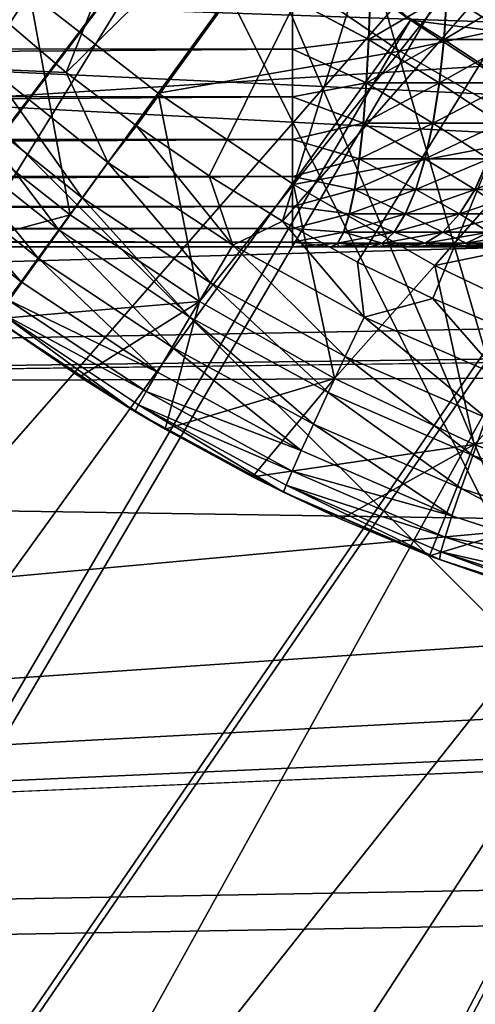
# Model space of a CAD drawing. Header units: metres. Extents: x -37.4 to 37.6, y -35 to 35.
# Tile 28 of 256: x -13 to -11.5, y -20.3 to -17. Entities that reach past the tile are written whole.
import ezdxf

# ---------------------------------------------------------------- set-up
doc = ezdxf.new("R2010")
doc.units = ezdxf.units.M
doc.layers.add('solid_506616_SW0001', color=7, linetype='CONTINUOUS')

msp = doc.modelspace()

# ---------------------------------------------------------------- linework, layer by layer
at = {"layer": 'solid_506616_SW0001'}
for points in [[(-11.07969, -19.325901, -118.800003), (-19.325901, -11.07969, -118.800003), (-5.820385, -15.972546, -118.800003)], [(-11.07969, -19.325901, -102.800003), (-19.325901, -11.07969, -118.800003), (-11.07969, -19.325901, -118.800003)], [(-19.325901, -11.07969, -102.800003), (-19.325901, -11.07969, -118.800003), (-11.07969, -19.325901, -102.800003)], [(-14.7827, -11.936046, -102.800003), (-19.325901, -11.07969, -102.800003), (-11.07969, -19.325901, -102.800003)], [(-13.717233, -13.146718, -102.800003), (-14.7827, -11.936046, -102.800003), (-11.07969, -19.325901, -102.800003)], [(-12.552989, -14.262619, -102.800003), (-13.717233, -13.146718, -102.800003), (-11.07969, -19.325901, -102.800003)], [(-11.29814, -15.275865, -102.800003), (-12.552989, -14.262619, -102.800003), (-11.07969, -19.325901, -102.800003)], [(-20.881893, -24.032917, 6.765283), (-13.30033, -14.970763, 20.116411), (-12.670302, -15.50761, 20.116411)], [(-13.051427, -16.983105, 74.528648), (-12.832029, -17.169119, 74.526779), (-12.161139, -15.485604, 74.880669)], [(-12.832029, -17.169119, 74.526779), (-11.574579, -15.93433, 74.882385), (-12.161139, -15.485604, 74.880669)], [(-19.154575, -25.431021, 6.765283), (-20.881893, -24.032917, 6.765283), (-12.670302, -15.50761, 20.116411)], [(-19.154575, -25.431021, 6.765283), (-12.670302, -15.50761, 20.116411), (-12.018627, -16.017963, 20.116411)], [(-12.832029, -17.169119, 74.526779), (-12.59859, -17.347517, 74.526184), (-11.574579, -15.93433, 74.882385)], [(-12.543025, -15.929197, 20.937851), (-12.658193, -16.075457, 20.805447), (-11.323609, -17.041889, 20.805447)], [(-12.59859, -17.347517, 74.526184), (-12.356607, -17.514067, 74.52681), (-11.574579, -15.93433, 74.882385)], [(-11.220584, -16.886839, 20.937851), (-12.543025, -15.929197, 20.937851), (-11.323609, -17.041889, 20.805447)], [(-12.356607, -17.514067, 74.52681), (-12.111797, -17.66486, 74.528702), (-11.574579, -15.93433, 74.882385)], [(-12.111797, -17.66486, 74.528702), (-10.966456, -16.353357, 74.880653), (-11.574579, -15.93433, 74.882385)], [(-12.378224, -16.497221, 20.646507), (-13.049397, -15.971599, 20.646507), (-19.515053, -25.909616, 7.295379)], [(-19.154575, -25.431021, 6.765283), (-12.018627, -16.017963, 20.116411), (-11.346418, -16.50095, 20.116411)], [(-12.658193, -16.075457, 20.805447), (-12.378224, -16.497221, 20.646507), (-11.685904, -16.994658, 20.646507)], [(-11.323609, -17.041889, 20.805447), (-12.658193, -16.075457, 20.805447), (-11.685904, -16.994658, 20.646507)], [(-9.96154, -16.179197, -3.596469), (-30.033173, -16.241463, -3.596469), (-28.854807, -18.253193, -3.596469)], [(-9.96154, -16.179197, -3.596469), (-28.854807, -18.253193, -3.596469), (-8.553782, -16.965578, -3.596469)], [(-2.285989, -17.854227, -3.846846), (-29.793741, -18.366613, -3.846846), (-30.954493, -16.334408, -3.846846)], [(-3.792143, -17.596012, -3.846846), (-2.285989, -17.854227, -3.846846), (-30.954493, -16.334408, -3.846846)], [(-5.271108, -17.210894, -3.846846), (-3.792143, -17.596012, -3.846846), (-30.954493, -16.334408, -3.846846)], [(-6.711617, -16.701876, -3.846846), (-5.271108, -17.210894, -3.846846), (-30.954493, -16.334408, -3.846846)], [(-12.111797, -17.66486, 74.528702), (-11.862173, -17.801262, 74.53196), (-10.966456, -16.353357, 74.880653)], [(-11.862173, -17.801262, 74.53196), (-11.610475, -17.922665, 74.536499), (-10.966456, -16.353357, 74.880653)], [(-11.610475, -17.922665, 74.536499), (-11.360841, -18.027901, 74.542252), (-10.966456, -16.353357, 74.880653)], [(-12.378224, -16.497221, 20.646507), (-19.515053, -25.909616, 7.295379), (-18.598932, -26.5749, 7.295379)], [(-17.333937, -26.705227, 6.765283), (-19.154575, -25.431021, 6.765283), (-11.346418, -16.50095, 20.116411)], [(-11.685904, -16.994658, 20.646507), (-12.378224, -16.497221, 20.646507), (-18.598932, -26.5749, 7.295379)], [(-17.333937, -26.705227, 6.765283), (-11.346418, -16.50095, 20.116411), (-10.654824, -16.955744, 20.116411)], [(-12.954097, -16.903687, 64.060249), (-13.227718, -17.32308, 68.7742), (-13.355938, -16.539772, 64.066505)], [(-11.720399, -17.097893, 59.345032), (-12.192604, -16.778896, 59.343143), (-11.326361, -16.603203, 54.65242)], [(-11.720399, -17.097893, 59.345032), (-11.326361, -16.603203, 54.65242), (-10.810326, -16.903849, 54.65601)], [(-12.525977, -17.238653, 64.057785), (-12.954097, -16.903687, 64.060249), (-12.192604, -16.778896, 59.343143)], [(-12.525977, -17.238653, 64.057785), (-12.192604, -16.778896, 59.343143), (-11.720399, -17.097893, 59.345032)], [(-12.078427, -16.923649, -144.534805), (-33.625, -17.091036, -144.490051), (-33.625, -16.922445, -144.535019)], [(-33.625, -16.922445, -128.064987), (-33.625, -17.091036, -128.109955), (-12.078427, -16.923649, -128.065186)], [(-12.078427, -16.923649, -144.534805), (-12.078427, -17.09202, -144.489685), (-33.625, -17.091036, -144.490051)], [(-33.625, -17.091036, -128.109955), (-12.078427, -17.09202, -128.110306), (-12.078427, -16.923649, -128.065186)], [(-12.954097, -16.903687, 64.060249), (-12.819369, -17.643309, 68.772469), (-13.227718, -17.32308, 68.7742)], [(-12.525977, -17.238653, 64.057785), (-12.819369, -17.643309, 68.772469), (-12.954097, -16.903687, 64.060249)], [(-11.824776, -17.059017, -144.484497), (-12.078427, -16.923649, -144.534805), (-11.820014, -16.906435, -144.520813)], [(-12.078427, -16.923649, -128.065186), (-11.823763, -17.059017, -128.115631), (-11.818982, -16.906435, -128.079315)], [(-11.824776, -17.059017, -144.484497), (-12.078427, -17.09202, -144.489685), (-12.078427, -16.923649, -144.534805)], [(-12.078427, -16.923649, -128.065186), (-12.078427, -17.09202, -128.110306), (-11.823763, -17.059017, -128.115631)], [(-11.824776, -17.059017, -144.484497), (-11.820014, -16.906435, -144.520813), (-11.574197, -17.059017, -144.434769)], [(-11.563725, -16.906435, -128.130112), (-11.818982, -16.906435, -128.079315), (-11.823763, -17.059017, -128.115631)], [(-11.57321, -17.059017, -128.165497), (-11.563725, -16.906435, -128.130112), (-11.823763, -17.059017, -128.115631)], [(-11.820014, -16.906435, -144.520813), (-11.56473, -16.906435, -144.470154), (-11.574197, -17.059017, -144.434769)], [(-11.228277, -17.382484, 59.350159), (-11.720399, -17.097893, 59.345032), (-10.810326, -16.903849, 54.65601)], [(-11.574197, -17.059017, -144.434769), (-11.56473, -16.906435, -144.470154), (-11.332262, -17.059017, -144.352737)], [(-11.317291, -16.906435, -128.213821), (-11.563725, -16.906435, -128.130112), (-11.57321, -17.059017, -128.165497)], [(-11.331318, -17.059017, -128.24765), (-11.317291, -16.906435, -128.213821), (-11.57321, -17.059017, -128.165497)], [(-11.56473, -16.906435, -144.470154), (-11.318253, -16.906435, -144.386581), (-11.332262, -17.059017, -144.352737)], [(-17.333937, -26.705227, 6.765283), (-10.654824, -16.955744, 20.116411), (-9.945026, -17.381571, 20.116411)], [(-8.553782, -16.965578, -3.596469), (-28.854807, -18.253193, -3.596469), (-7.084486, -17.629759, -3.596469)], [(-11.685904, -16.994658, 20.646507), (-18.598932, -26.5749, 7.295379), (-17.660151, -27.207804, 7.295379)], [(-10.973617, -17.46306, 20.646507), (-11.685904, -16.994658, 20.646507), (-17.660151, -27.207804, 7.295379)], [(-13.084499, -17.158691, 74.483345), (-12.832029, -17.169119, 74.526779), (-13.051427, -16.983105, 74.528648)], [(-11.323609, -17.041889, 20.805447), (-11.685904, -16.994658, 20.646507), (-10.973617, -17.46306, 20.646507)], [(-11.832582, -17.203991, -144.424957), (-12.078427, -17.09202, -144.489685), (-11.824776, -17.059017, -144.484497)], [(-12.078427, -17.09202, -128.110306), (-11.831601, -17.203991, -128.175171), (-11.823763, -17.059017, -128.115631)], [(-11.832582, -17.203991, -144.424957), (-11.824776, -17.059017, -144.484497), (-11.589716, -17.203991, -144.37677)], [(-11.57321, -17.059017, -128.165497), (-11.823763, -17.059017, -128.115631), (-11.831601, -17.203991, -128.175171)], [(-11.588759, -17.203991, -128.223495), (-11.57321, -17.059017, -128.165497), (-11.831601, -17.203991, -128.175171)], [(-11.824776, -17.059017, -144.484497), (-11.574197, -17.059017, -144.434769), (-11.589716, -17.203991, -144.37677)], [(-11.589716, -17.203991, -144.37677), (-11.574197, -17.059017, -144.434769), (-11.355227, -17.203991, -144.297256)], [(-11.331318, -17.059017, -128.24765), (-11.57321, -17.059017, -128.165497), (-11.588759, -17.203991, -128.223495)], [(-11.354313, -17.203991, -128.303131), (-11.331318, -17.059017, -128.24765), (-11.588759, -17.203991, -128.223495)], [(-11.574197, -17.059017, -144.434769), (-11.332262, -17.059017, -144.352737), (-11.355227, -17.203991, -144.297256)], [(-12.078427, -17.09202, -144.489685), (-33.625, -17.249245, -144.416458), (-33.625, -17.091036, -144.490051)], [(-33.625, -17.091036, -128.109955), (-33.625, -17.249245, -128.183533), (-12.078427, -17.09202, -128.110306)], [(-12.078427, -17.09202, -144.489685), (-12.078427, -17.25, -144.416031), (-33.625, -17.249245, -144.416458)], [(-33.625, -17.249245, -128.183533), (-12.078427, -17.25, -128.183975), (-12.078427, -17.09202, -128.110306)], [(-11.832582, -17.203991, -144.424957), (-12.078427, -17.25, -144.416031), (-12.078427, -17.09202, -144.489685)], [(-12.078427, -17.09202, -128.110306), (-12.078427, -17.25, -128.183975), (-11.831601, -17.203991, -128.175171)], [(-12.075121, -17.542389, 64.059074), (-12.525977, -17.238653, 64.057785), (-11.720399, -17.097893, 59.345032)], [(-12.075121, -17.542389, 64.059074), (-11.720399, -17.097893, 59.345032), (-11.228277, -17.382484, 59.350159)], [(-13.084499, -17.158691, 74.483345), (-13.18043, -17.268435, 74.414177), (-12.778996, -17.586929, 74.412437)], [(-12.693297, -17.469015, 74.48159), (-12.832029, -17.169119, 74.526779), (-13.084499, -17.158691, 74.483345)], [(-12.693297, -17.469015, 74.48159), (-13.084499, -17.158691, 74.483345), (-12.778996, -17.586929, 74.412437)], [(-12.693297, -17.469015, 74.48159), (-12.59859, -17.347517, 74.526184), (-12.832029, -17.169119, 74.526779)], [(-11.843242, -17.337786, -144.343658), (-12.078427, -17.25, -144.416031), (-11.832582, -17.203991, -144.424957)], [(-12.078427, -17.25, -128.183975), (-11.842303, -17.337786, -128.256454), (-11.831601, -17.203991, -128.175171)], [(-11.843242, -17.337786, -144.343658), (-11.832582, -17.203991, -144.424957), (-11.610906, -17.337786, -144.297562)], [(-11.588759, -17.203991, -128.223495), (-11.831601, -17.203991, -128.175171), (-11.842303, -17.337786, -128.256454)], [(-11.60999, -17.337786, -128.302689), (-11.588759, -17.203991, -128.223495), (-11.842303, -17.337786, -128.256454)], [(-11.832582, -17.203991, -144.424957), (-11.589716, -17.203991, -144.37677), (-11.610906, -17.337786, -144.297562)], [(-11.610906, -17.337786, -144.297562), (-11.589716, -17.203991, -144.37677), (-11.386584, -17.337786, -144.221497)], [(-11.354313, -17.203991, -128.303131), (-11.588759, -17.203991, -128.223495), (-11.60999, -17.337786, -128.302689)], [(-11.385709, -17.337786, -128.37886), (-11.354313, -17.203991, -128.303131), (-11.60999, -17.337786, -128.302689)], [(-11.589716, -17.203991, -144.37677), (-11.355227, -17.203991, -144.297256), (-11.386584, -17.337786, -144.221497)], [(-12.078427, -17.25, -144.416031), (-33.625, -17.392252, -144.316498), (-33.625, -17.249245, -144.416458)], [(-33.625, -17.249245, -128.183533), (-33.625, -17.392252, -128.283508), (-12.078427, -17.25, -128.183975)], [(-12.078427, -17.25, -144.416031), (-12.078427, -17.392788, -144.31604), (-33.625, -17.392252, -144.316498)], [(-33.625, -17.392252, -128.283508), (-12.078427, -17.392788, -128.283951), (-12.078427, -17.25, -128.183975)], [(-12.525977, -17.238653, 64.057785), (-12.388746, -17.932869, 68.774879), (-12.819369, -17.643309, 68.772469)], [(-12.075121, -17.542389, 64.059074), (-12.388746, -17.932869, 68.774879), (-12.525977, -17.238653, 64.057785)], [(-11.843242, -17.337786, -144.343658), (-12.078427, -17.392788, -144.31604), (-12.078427, -17.25, -144.416031)], [(-12.078427, -17.25, -128.183975), (-12.078427, -17.392788, -128.283951), (-11.842303, -17.337786, -128.256454)], [(-13.18043, -17.268435, 74.414177), (-13.267968, -17.368221, 74.322472), (-12.857054, -17.694304, 74.320747)], [(-12.778996, -17.586929, 74.412437), (-13.18043, -17.268435, 74.414177), (-12.857054, -17.694304, 74.320747)], [(-13.337914, -17.783762, 73.464233), (-13.227718, -17.32308, 68.7742), (-12.819369, -17.643309, 68.772469)], [(-12.277368, -17.745405, 74.483315), (-12.59859, -17.347517, 74.526184), (-12.693297, -17.469015, 74.48159)], [(-12.277368, -17.745405, 74.483315), (-12.356607, -17.514067, 74.52681), (-12.59859, -17.347517, 74.526184)], [(-11.856491, -17.457108, -144.242615), (-12.078427, -17.392788, -144.31604), (-11.843242, -17.337786, -144.343658)], [(-12.078427, -17.392788, -128.283951), (-11.855605, -17.457108, -128.357498), (-11.842303, -17.337786, -128.256454)], [(-11.856491, -17.457108, -144.242615), (-11.843242, -17.337786, -144.343658), (-11.637243, -17.457108, -144.199112)], [(-11.60999, -17.337786, -128.302689), (-11.842303, -17.337786, -128.256454), (-11.855605, -17.457108, -128.357498)], [(-11.636379, -17.457108, -128.401123), (-11.60999, -17.337786, -128.302689), (-11.855605, -17.457108, -128.357498)], [(-11.843242, -17.337786, -144.343658), (-11.610906, -17.337786, -144.297562), (-11.637243, -17.457108, -144.199112)], [(-11.637243, -17.457108, -144.199112), (-11.610906, -17.337786, -144.297562), (-11.425558, -17.457108, -144.127335)], [(-11.385709, -17.337786, -128.37886), (-11.60999, -17.337786, -128.302689), (-11.636379, -17.457108, -128.401123)], [(-11.424733, -17.457108, -128.473007), (-11.385709, -17.337786, -128.37886), (-11.636379, -17.457108, -128.401123)], [(-11.610906, -17.337786, -144.297562), (-11.386584, -17.337786, -144.221497), (-11.425558, -17.457108, -144.127335)], [(-15.42885, -27.849329, 6.765283), (-17.333937, -26.705227, 6.765283), (-9.945026, -17.381571, 20.116411)], [(-15.42885, -27.849329, 6.765283), (-9.945026, -17.381571, 20.116411), (-9.218239, -17.7777, 20.116411)], [(-13.267968, -17.368221, 74.322472), (-13.344828, -17.455462, 74.210617), (-12.925427, -17.788355, 74.2089)], [(-12.857054, -17.694304, 74.320747), (-13.267968, -17.368221, 74.322472), (-12.925427, -17.788355, 74.2089)], [(-11.604765, -17.812214, 64.064072), (-12.075121, -17.542389, 64.059074), (-11.228277, -17.382484, 59.350159)], [(-11.604765, -17.812214, 64.064072), (-11.228277, -17.382484, 59.350159), (-10.719428, -17.629976, 59.358482)], [(-12.078427, -17.392788, -144.31604), (-33.625, -17.515707, -144.193192), (-33.625, -17.392252, -144.316498)], [(-33.625, -17.392252, -128.283508), (-33.625, -17.515707, -128.406815), (-12.078427, -17.392788, -128.283951)], [(-12.078427, -17.392788, -144.31604), (-12.078427, -17.516045, -144.192795), (-33.625, -17.515707, -144.193192)], [(-33.625, -17.515707, -128.406815), (-12.078427, -17.516045, -128.407211), (-12.078427, -17.392788, -128.283951)], [(-11.856491, -17.457108, -144.242615), (-12.078427, -17.516045, -144.192795), (-12.078427, -17.392788, -144.31604)], [(-12.078427, -17.392788, -128.283951), (-12.078427, -17.516045, -128.407211), (-11.855605, -17.457108, -128.357498)], [(-13.344828, -17.455462, 74.210617), (-13.409001, -17.527891, 74.081528), (-12.982329, -17.866636, 74.079811)], [(-12.925427, -17.788355, 74.2089), (-13.344828, -17.455462, 74.210617), (-12.982329, -17.866636, 74.079811)], [(-11.872004, -17.559017, -144.124313), (-12.078427, -17.516045, -144.192795), (-11.856491, -17.457108, -144.242615)], [(-12.078427, -17.516045, -128.407211), (-11.87118, -17.559017, -128.4758), (-11.855605, -17.457108, -128.357498)], [(-11.872004, -17.559017, -144.124313), (-11.856491, -17.457108, -144.242615), (-11.66808, -17.559017, -144.083847)], [(-11.636379, -17.457108, -128.401123), (-11.855605, -17.457108, -128.357498), (-11.87118, -17.559017, -128.4758)], [(-11.667277, -17.559017, -128.516373), (-11.636379, -17.457108, -128.401123), (-11.87118, -17.559017, -128.4758)], [(-11.856491, -17.457108, -144.242615), (-11.637243, -17.457108, -144.199112), (-11.66808, -17.559017, -144.083847)], [(-11.66808, -17.559017, -144.083847), (-11.637243, -17.457108, -144.199112), (-11.471192, -17.559017, -144.017075)], [(-11.424733, -17.457108, -128.473007), (-11.636379, -17.457108, -128.401123), (-11.667277, -17.559017, -128.516373)], [(-11.470424, -17.559017, -128.583237), (-11.424733, -17.457108, -128.473007), (-11.667277, -17.559017, -128.516373)], [(-11.637243, -17.457108, -144.199112), (-11.425558, -17.457108, -144.127335), (-11.471192, -17.559017, -144.017075)], [(-11.471192, -17.559017, -144.017075), (-11.425558, -17.457108, -144.127335), (-11.284715, -17.559017, -143.925171)], [(-11.224294, -17.457108, -128.57193), (-11.424733, -17.457108, -128.473007), (-11.470424, -17.559017, -128.583237)], [(-11.283995, -17.559017, -128.675247), (-11.224294, -17.457108, -128.57193), (-11.470424, -17.559017, -128.583237)], [(-10.973617, -17.46306, 20.646507), (-17.660151, -27.207804, 7.295379), (-16.699854, -27.80756, 7.295379)], [(-10.242582, -17.901627, 20.646507), (-10.973617, -17.46306, 20.646507), (-16.699854, -27.80756, 7.295379)], [(-12.693297, -17.469015, 74.48159), (-12.778996, -17.586929, 74.412437), (-12.352144, -17.870523, 74.414146)], [(-12.277368, -17.745405, 74.483315), (-12.693297, -17.469015, 74.48159), (-12.352144, -17.870523, 74.414146)], [(-12.078427, -17.516045, -144.192795), (-33.625, -17.61585, -144.050308), (-33.625, -17.515707, -144.193192)], [(-33.625, -17.515707, -128.406815), (-33.625, -17.61585, -128.549698), (-12.078427, -17.516045, -128.407211)], [(-12.078427, -17.516045, -144.192795), (-12.078427, -17.616026, -144.050003), (-33.625, -17.61585, -144.050308)], [(-33.625, -17.61585, -128.549698), (-12.078427, -17.616026, -128.550003), (-12.078427, -17.516045, -128.407211)], [(-12.277368, -17.745405, 74.483315), (-12.111797, -17.66486, 74.528702), (-12.356607, -17.514067, 74.52681)], [(-11.872004, -17.559017, -144.124313), (-12.078427, -17.616026, -144.050003), (-12.078427, -17.516045, -144.192795)], [(-12.078427, -17.516045, -128.407211), (-12.078427, -17.616026, -128.550003), (-11.87118, -17.559017, -128.4758)], [(-12.982329, -17.866636, 74.079811), (-13.409001, -17.527891, 74.081528), (-13.026271, -17.927118, 73.936836)], [(-12.075121, -17.542389, 64.059074), (-11.938936, -18.189133, 68.781395), (-12.388746, -17.932869, 68.774879)], [(-11.604765, -17.812214, 64.064072), (-11.938936, -18.189133, 68.781395), (-12.075121, -17.542389, 64.059074)], [(-12.778996, -17.586929, 74.412437), (-12.857054, -17.694304, 74.320747), (-12.420067, -17.984573, 74.322449)], [(-12.352144, -17.870523, 74.414146), (-12.778996, -17.586929, 74.412437), (-12.420067, -17.984573, 74.322449)], [(-11.889399, -17.641006, -143.991653), (-12.078427, -17.616026, -144.050003), (-11.872004, -17.559017, -144.124313)], [(-12.078427, -17.616026, -128.550003), (-11.888643, -17.641006, -128.608444), (-11.87118, -17.559017, -128.4758)], [(-11.889399, -17.641006, -143.991653), (-11.872004, -17.559017, -144.124313), (-11.702659, -17.641006, -143.95459)], [(-11.667277, -17.559017, -128.516373), (-11.87118, -17.559017, -128.4758), (-11.888643, -17.641006, -128.608444)], [(-11.701922, -17.641006, -128.645599), (-11.667277, -17.559017, -128.516373), (-11.888643, -17.641006, -128.608444)], [(-11.872004, -17.559017, -144.124313), (-11.66808, -17.559017, -144.083847), (-11.702659, -17.641006, -143.95459)], [(-11.702659, -17.641006, -143.95459), (-11.66808, -17.559017, -144.083847), (-11.522361, -17.641006, -143.893463)], [(-11.470424, -17.559017, -128.583237), (-11.667277, -17.559017, -128.516373), (-11.701922, -17.641006, -128.645599)], [(-11.521657, -17.641006, -128.706833), (-11.470424, -17.559017, -128.583237), (-11.701922, -17.641006, -128.645599)], [(-11.66808, -17.559017, -144.083847), (-11.471192, -17.559017, -144.017075), (-11.522361, -17.641006, -143.893463)], [(-11.522361, -17.641006, -143.893463), (-11.471192, -17.559017, -144.017075), (-11.351597, -17.641006, -143.80928)], [(-11.283995, -17.559017, -128.675247), (-11.470424, -17.559017, -128.583237), (-11.521657, -17.641006, -128.706833)], [(-11.350938, -17.641006, -128.791092), (-11.283995, -17.559017, -128.675247), (-11.521657, -17.641006, -128.706833)], [(-11.471192, -17.559017, -144.017075), (-11.284715, -17.559017, -143.925171), (-11.351597, -17.641006, -143.80928)], [(-12.078427, -17.616026, -144.050003), (-33.625, -17.689632, -143.892181), (-33.625, -17.61585, -144.050308)], [(-33.625, -17.61585, -128.549698), (-33.625, -17.689632, -128.707809), (-12.078427, -17.616026, -128.550003)], [(-12.078427, -17.616026, -144.050003), (-12.078427, -17.689693, -143.892014), (-33.625, -17.689632, -143.892181)], [(-33.625, -17.689632, -128.707809), (-12.078427, -17.689693, -128.707977), (-12.078427, -17.616026, -128.550003)], [(-11.889399, -17.641006, -143.991653), (-12.078427, -17.689693, -143.892014), (-12.078427, -17.616026, -144.050003)], [(-12.078427, -17.616026, -128.550003), (-12.078427, -17.689693, -128.707977), (-11.888643, -17.641006, -128.608444)], [(-7.084486, -17.629759, -3.596469), (-28.854807, -18.253193, -3.596469), (-5.563947, -18.167055, -3.596469)], [(-13.067792, -17.990734, 73.463257), (-13.337914, -17.783762, 73.464233), (-12.819369, -17.643309, 68.772469)], [(-13.067792, -17.990734, 73.463257), (-12.819369, -17.643309, 68.772469), (-12.388746, -17.932869, 68.774879)], [(-11.908246, -17.701057, -143.8479), (-12.078427, -17.689693, -143.892014), (-11.889399, -17.641006, -143.991653)], [(-12.078427, -17.689693, -128.707977), (-11.907566, -17.701057, -128.752182), (-11.888643, -17.641006, -128.608444)], [(-11.908246, -17.701057, -143.8479), (-11.889399, -17.641006, -143.991653), (-11.740125, -17.701057, -143.814545)], [(-11.701922, -17.641006, -128.645599), (-11.888643, -17.641006, -128.608444), (-11.907566, -17.701057, -128.752182)], [(-11.739463, -17.701057, -128.785629), (-11.701922, -17.641006, -128.645599), (-11.907566, -17.701057, -128.752182)], [(-11.889399, -17.641006, -143.991653), (-11.702659, -17.641006, -143.95459), (-11.740125, -17.701057, -143.814545)], [(-11.740125, -17.701057, -143.814545), (-11.702659, -17.641006, -143.95459), (-11.577805, -17.701057, -143.759506)], [(-11.521657, -17.641006, -128.706833), (-11.701922, -17.641006, -128.645599), (-11.739463, -17.701057, -128.785629)], [(-11.577171, -17.701057, -128.840759), (-11.521657, -17.641006, -128.706833), (-11.739463, -17.701057, -128.785629)], [(-11.702659, -17.641006, -143.95459), (-11.522361, -17.641006, -143.893463), (-11.577805, -17.701057, -143.759506)], [(-11.118068, -18.045361, 64.072731), (-11.604765, -17.812214, 64.064072), (-10.719428, -17.629976, 59.358482)], [(-11.577805, -17.701057, -143.759506), (-11.522361, -17.641006, -143.893463), (-11.424067, -17.701057, -143.683731)], [(-11.350938, -17.641006, -128.791092), (-11.521657, -17.641006, -128.706833), (-11.577171, -17.701057, -128.840759)], [(-11.423473, -17.701057, -128.916611), (-11.350938, -17.641006, -128.791092), (-11.577171, -17.701057, -128.840759)], [(-11.522361, -17.641006, -143.893463), (-11.351597, -17.641006, -143.80928), (-11.424067, -17.701057, -143.683731)], [(-11.839886, -17.984762, 74.48877), (-12.111797, -17.66486, 74.528702), (-12.277368, -17.745405, 74.483315)], [(-11.839886, -17.984762, 74.48877), (-11.862173, -17.801262, 74.53196), (-12.111797, -17.66486, 74.528702)], [(-12.078427, -17.734808, -143.723648), (-33.625, -17.734808, -143.723648), (-33.625, -17.689632, -143.892181)], [(-12.078427, -17.689693, -143.892014), (-12.078427, -17.734808, -143.723648), (-33.625, -17.689632, -143.892181)], [(-33.625, -17.689632, -128.707809), (-33.625, -17.734808, -128.876358), (-12.078427, -17.689693, -128.707977)], [(-33.625, -17.734808, -128.876358), (-12.078427, -17.734808, -128.876358), (-12.078427, -17.689693, -128.707977)], [(-12.857054, -17.694304, 74.320747), (-12.925427, -17.788355, 74.2089), (-12.479353, -18.084591, 74.210594)], [(-12.420067, -17.984573, 74.322449), (-12.857054, -17.694304, 74.320747), (-12.479353, -18.084591, 74.210594)], [(-11.908246, -17.701057, -143.8479), (-12.078427, -17.734808, -143.723648), (-12.078427, -17.689693, -143.892014)], [(-12.078427, -17.689693, -128.707977), (-12.078427, -17.734808, -128.876358), (-11.907566, -17.701057, -128.752182)], [(-11.928082, -17.737688, -143.696625), (-12.078427, -17.734808, -143.723648), (-11.908246, -17.701057, -143.8479)], [(-12.078427, -17.734808, -128.876358), (-11.927483, -17.737688, -128.903458), (-11.907566, -17.701057, -128.752182)], [(-11.928082, -17.737688, -143.696625), (-11.908246, -17.701057, -143.8479), (-11.779558, -17.737688, -143.667145)], [(-11.739463, -17.701057, -128.785629), (-11.907566, -17.701057, -128.752182), (-11.927483, -17.737688, -128.903458)], [(-11.778974, -17.737688, -128.933014), (-11.739463, -17.701057, -128.785629), (-11.927483, -17.737688, -128.903458)], [(-11.908246, -17.701057, -143.8479), (-11.740125, -17.701057, -143.814545), (-11.779558, -17.737688, -143.667145)], [(-11.779558, -17.737688, -143.667145), (-11.740125, -17.701057, -143.814545), (-11.636159, -17.737688, -143.618515)], [(-11.577171, -17.701057, -128.840759), (-11.739463, -17.701057, -128.785629), (-11.778974, -17.737688, -128.933014)], [(-11.635599, -17.737688, -128.981705), (-11.577171, -17.701057, -128.840759), (-11.778974, -17.737688, -128.933014)], [(-11.740125, -17.701057, -143.814545), (-11.577805, -17.701057, -143.759506), (-11.636159, -17.737688, -143.618515)], [(-11.636159, -17.737688, -143.618515), (-11.577805, -17.701057, -143.759506), (-11.500341, -17.737688, -143.551575)], [(-11.423473, -17.701057, -128.916611), (-11.577171, -17.701057, -128.840759), (-11.635599, -17.737688, -128.981705)], [(-11.499817, -17.737688, -129.048721), (-11.423473, -17.701057, -128.916611), (-11.635599, -17.737688, -128.981705)], [(-11.577805, -17.701057, -143.759506), (-11.424067, -17.701057, -143.683731), (-11.500341, -17.737688, -143.551575)], [(-11.500341, -17.737688, -143.551575), (-11.424067, -17.701057, -143.683731), (-11.374434, -17.737688, -143.467468)], [(-11.281004, -17.701057, -129.011902), (-11.423473, -17.701057, -128.916611), (-11.499817, -17.737688, -129.048721)], [(-11.373954, -17.737688, -129.132904), (-11.281004, -17.701057, -129.011902), (-11.499817, -17.737688, -129.048721)], [(-12.078427, -17.734808, -128.876358), (-33.625, -17.75, -129.050003), (-12.078427, -17.75, -129.050003)], [(-33.625, -17.734808, -128.876358), (-33.625, -17.75, -129.050003), (-12.078427, -17.734808, -128.876358)], [(-33.625, -17.734808, -143.723648), (-12.078427, -17.75, -143.550003), (-33.625, -17.75, -143.550003)], [(-12.078427, -17.734808, -143.723648), (-12.078427, -17.75, -143.550003), (-33.625, -17.734808, -143.723648)], [(-12.078427, -17.75, -143.550003), (-12.078427, -17.75, -129.050003), (-33.625, -17.75, -129.050003)], [(-33.625, -17.75, -143.550003), (-12.078427, -17.75, -143.550003), (-33.625, -17.75, -129.050003)], [(-12.277368, -17.745405, 74.483315), (-12.352144, -17.870523, 74.414146), (-11.902702, -18.116274, 74.419571)], [(-11.839886, -17.984762, 74.48877), (-12.277368, -17.745405, 74.483315), (-11.902702, -18.116274, 74.419571)], [(-12.078427, -17.734808, -128.876358), (-12.078427, -17.75, -129.050003), (-11.927483, -17.737688, -128.903458)], [(-12.078427, -17.734808, -143.723648), (-11.948239, -17.75, -143.541611), (-12.078427, -17.75, -143.550003)], [(-11.928082, -17.737688, -143.696625), (-11.948239, -17.75, -143.541611), (-12.078427, -17.734808, -143.723648)], [(-11.927483, -17.737688, -128.903458), (-12.078427, -17.75, -129.050003), (-11.947719, -17.75, -129.058456)], [(-11.948239, -17.75, -143.541611), (-11.947719, -17.75, -129.058456), (-12.078427, -17.75, -129.050003)], [(-12.078427, -17.75, -143.550003), (-11.948239, -17.75, -143.541611), (-12.078427, -17.75, -129.050003)], [(-11.928082, -17.737688, -143.696625), (-11.924019, -17.75, -143.538086), (-11.948239, -17.75, -143.541611)], [(-11.948239, -17.75, -143.541611), (-11.924019, -17.75, -143.538086), (-11.947719, -17.75, -129.058456)], [(-11.778974, -17.737688, -128.933014), (-11.947719, -17.75, -129.058456), (-11.92402, -17.75, -129.061905)], [(-11.778974, -17.737688, -128.933014), (-11.927483, -17.737688, -128.903458), (-11.947719, -17.75, -129.058456)], [(-11.924019, -17.75, -143.538086), (-11.92402, -17.75, -129.061905), (-11.947719, -17.75, -129.058456)], [(-11.928082, -17.737688, -143.696625), (-11.820474, -17.75, -143.516037), (-11.924019, -17.75, -143.538086)], [(-11.928082, -17.737688, -143.696625), (-11.779558, -17.737688, -143.667145), (-11.820474, -17.75, -143.516037)], [(-11.778974, -17.737688, -128.933014), (-11.92402, -17.75, -129.061905), (-11.819964, -17.75, -129.084106)], [(-11.820474, -17.75, -143.516037), (-11.819964, -17.75, -129.084106), (-11.92402, -17.75, -129.061905)], [(-11.924019, -17.75, -143.538086), (-11.820474, -17.75, -143.516037), (-11.92402, -17.75, -129.061905)], [(-11.779558, -17.737688, -143.667145), (-11.770506, -17.75, -143.501297), (-11.820474, -17.75, -143.516037)], [(-11.820474, -17.75, -143.516037), (-11.770506, -17.75, -143.501297), (-11.819964, -17.75, -129.084106)], [(-11.635599, -17.737688, -128.981705), (-11.819964, -17.75, -129.084106), (-11.770506, -17.75, -129.098694)], [(-11.635599, -17.737688, -128.981705), (-11.778974, -17.737688, -128.933014), (-11.819964, -17.75, -129.084106)], [(-11.770506, -17.75, -143.501297), (-11.770506, -17.75, -129.098694), (-11.819964, -17.75, -129.084106)], [(-11.779558, -17.737688, -143.667145), (-11.695983, -17.75, -143.473984), (-11.770506, -17.75, -143.501297)], [(-11.779558, -17.737688, -143.667145), (-11.636159, -17.737688, -143.618515), (-11.695983, -17.75, -143.473984)], [(-11.635599, -17.737688, -128.981705), (-11.770506, -17.75, -129.098694), (-11.695504, -17.75, -129.126221)], [(-11.695983, -17.75, -143.473984), (-11.695504, -17.75, -129.126221), (-11.770506, -17.75, -129.098694)], [(-11.770506, -17.75, -143.501297), (-11.695983, -17.75, -143.473984), (-11.770506, -17.75, -129.098694)], [(-11.636159, -17.737688, -143.618515), (-11.623488, -17.75, -143.440399), (-11.695983, -17.75, -143.473984)], [(-11.695983, -17.75, -143.473984), (-11.623488, -17.75, -143.440399), (-11.695504, -17.75, -129.126221)], [(-11.499817, -17.737688, -129.048721), (-11.695504, -17.75, -129.126221), (-11.623488, -17.75, -129.159592)], [(-11.499817, -17.737688, -129.048721), (-11.635599, -17.737688, -128.981705), (-11.695504, -17.75, -129.126221)], [(-11.623488, -17.75, -143.440399), (-11.623488, -17.75, -129.159592), (-11.695504, -17.75, -129.126221)], [(-11.636159, -17.737688, -143.618515), (-11.578197, -17.75, -143.415756), (-11.623488, -17.75, -143.440399)], [(-11.636159, -17.737688, -143.618515), (-11.500341, -17.737688, -143.551575), (-11.578197, -17.75, -143.415756)], [(-11.499817, -17.737688, -129.048721), (-11.623488, -17.75, -129.159592), (-11.577741, -17.75, -129.184509)], [(-11.578197, -17.75, -143.415756), (-11.577741, -17.75, -129.184509), (-11.623488, -17.75, -129.159592)], [(-11.623488, -17.75, -143.440399), (-11.578197, -17.75, -143.415756), (-11.623488, -17.75, -129.159592)], [(-11.500341, -17.737688, -143.551575), (-11.488924, -17.75, -143.357864), (-11.578197, -17.75, -143.415756)], [(-11.578197, -17.75, -143.415756), (-11.488924, -17.75, -143.357864), (-11.577741, -17.75, -129.184509)], [(-11.373954, -17.737688, -129.132904), (-11.577741, -17.75, -129.184509), (-11.488924, -17.75, -129.242126)], [(-11.373954, -17.737688, -129.132904), (-11.499817, -17.737688, -129.048721), (-11.577741, -17.75, -129.184509)], [(-11.488924, -17.75, -143.357864), (-11.488924, -17.75, -129.242126), (-11.577741, -17.75, -129.184509)], [(-11.500341, -17.737688, -143.551575), (-11.469727, -17.75, -143.343552), (-11.488924, -17.75, -143.357864)], [(-11.500341, -17.737688, -143.551575), (-11.374434, -17.737688, -143.467468), (-11.469727, -17.75, -143.343552)], [(-11.373954, -17.737688, -129.132904), (-11.488924, -17.75, -129.242126), (-11.46931, -17.75, -129.256775)], [(-11.469727, -17.75, -143.343552), (-11.46931, -17.75, -129.256775), (-11.488924, -17.75, -129.242126)], [(-11.488924, -17.75, -143.357864), (-11.469727, -17.75, -143.343552), (-11.488924, -17.75, -129.242126)], [(-11.374434, -17.737688, -143.467468), (-11.371321, -17.75, -143.257111), (-11.469727, -17.75, -143.343552)], [(-11.469727, -17.75, -143.343552), (-11.371321, -17.75, -143.257111), (-11.46931, -17.75, -129.256775)], [(-15.42885, -27.849329, 6.765283), (-9.218239, -17.7777, 20.116411), (-8.4757, -18.143457, 20.116411)], [(-12.925427, -17.788355, 74.2089), (-12.982329, -17.866636, 74.079811), (-12.528451, -18.167978, 74.081497)], [(-12.479353, -18.084591, 74.210594), (-12.925427, -17.788355, 74.2089), (-12.528451, -18.167978, 74.081497)], [(-11.604765, -17.812214, 64.064072), (-11.472932, -18.409351, 68.791954), (-11.938936, -18.189133, 68.781395)], [(-11.839886, -17.984762, 74.48877), (-11.610475, -17.922665, 74.536499), (-11.862173, -17.801262, 74.53196)], [(-11.118068, -18.045361, 64.072731), (-11.472932, -18.409351, 68.791954), (-11.604765, -17.812214, 64.064072)], [(-2.285989, -17.854227, -3.846846), (-0.763783, -17.983742, -3.846846), (-29.793741, -18.366613, -3.846846)], [(-12.528451, -18.167978, 74.081497), (-12.982329, -17.866636, 74.079811), (-13.026271, -17.927118, 73.936836)], [(-12.352144, -17.870523, 74.414146), (-12.420067, -17.984573, 74.322449), (-11.959502, -18.236227, 74.327843)], [(-11.902702, -18.116274, 74.419571), (-12.352144, -17.870523, 74.414146), (-11.959502, -18.236227, 74.327843)], [(-10.242582, -17.901627, 20.646507), (-16.699854, -27.80756, 7.295379), (-15.719212, -28.373436, 7.295379)], [(-9.494048, -18.309608, 20.646507), (-10.242582, -17.901627, 20.646507), (-15.719212, -28.373436, 7.295379)], [(-12.787416, -18.183437, 73.464226), (-13.067792, -17.990734, 73.463257), (-12.388746, -17.932869, 68.774879)], [(-12.566072, -18.232574, 73.938522), (-13.026271, -17.927118, 73.936836), (-13.056095, -17.968235, 73.783707)], [(-12.528451, -18.167978, 74.081497), (-13.026271, -17.927118, 73.936836), (-12.566072, -18.232574, 73.938522)], [(-12.502212, -18.358475, 73.467094), (-12.787416, -18.183437, 73.464226), (-12.388746, -17.932869, 68.774879)], [(-12.502212, -18.358475, 73.467094), (-12.388746, -17.932869, 68.774879), (-11.938936, -18.189133, 68.781395)], [(-11.38386, -18.183672, 74.498421), (-11.610475, -17.922665, 74.536499), (-11.839886, -17.984762, 74.48877)], [(-11.38386, -18.183672, 74.498421), (-11.360841, -18.027901, 74.542252), (-11.610475, -17.922665, 74.536499)], [(-13.056095, -17.968235, 73.783707), (-13.071104, -17.988859, 73.624397), (-12.60334, -18.299162, 73.626076)], [(-12.591221, -18.276705, 73.785385), (-13.056095, -17.968235, 73.783707), (-12.60334, -18.299162, 73.626076)], [(-12.566072, -18.232574, 73.938522), (-13.056095, -17.968235, 73.783707), (-12.591221, -18.276705, 73.785385)], [(0.763783, -17.983742, -3.846846), (29.200788, -19.295233, -3.846846), (-29.793741, -18.366613, -3.846846)], [(-0.763783, -17.983742, -3.846846), (0.763783, -17.983742, -3.846846), (-29.793741, -18.366613, -3.846846)], [(-13.071104, -17.988859, 73.624397), (-13.067792, -17.990734, 73.463257), (-12.787416, -18.183437, 73.464226)], [(-12.60334, -18.299162, 73.626076), (-13.071104, -17.988859, 73.624397), (-12.787416, -18.183437, 73.464226)], [(-12.420067, -17.984573, 74.322449), (-12.479353, -18.084591, 74.210594), (-12.008791, -18.341509, 74.215973)], [(-11.959502, -18.236227, 74.327843), (-12.420067, -17.984573, 74.322449), (-12.008791, -18.341509, 74.215973)], [(-11.839886, -17.984762, 74.48877), (-11.902702, -18.116274, 74.419571), (-11.433515, -18.320692, 74.429207)], [(-11.38386, -18.183672, 74.498421), (-11.839886, -17.984762, 74.48877), (-11.433515, -18.320692, 74.429207)], [(-10.618283, -18.239004, 64.085007), (-11.472932, -18.409351, 68.791954), (-11.118068, -18.045361, 64.072731)], [(-12.479353, -18.084591, 74.210594), (-12.528451, -18.167978, 74.081497), (-12.049274, -18.429384, 74.086861)], [(-12.008791, -18.341509, 74.215973), (-12.479353, -18.084591, 74.210594), (-12.049274, -18.429384, 74.086861)], [(-13.448595, -28.857752, 6.765283), (-15.42885, -27.849329, 6.765283), (-8.4757, -18.143457, 20.116411)], [(-13.448595, -28.857752, 6.765283), (-8.4757, -18.143457, 20.116411), (-7.718683, -18.478216, 20.116411)], [(-11.902702, -18.116274, 74.419571), (-11.959502, -18.236227, 74.327843), (-11.478049, -18.445715, 74.337463)], [(-11.433515, -18.320692, 74.429207), (-11.902702, -18.116274, 74.419571), (-11.478049, -18.445715, 74.337463)], [(-5.563947, -18.167055, -3.596469), (-28.854807, -18.253193, -3.596469), (-27.541513, -20.180271, -3.596469)], [(-5.563947, -18.167055, -3.596469), (-27.541513, -20.180271, -3.596469), (-4.002818, -18.573568, -3.596469)], [(-12.049274, -18.429384, 74.086861), (-12.528451, -18.167978, 74.081497), (-12.566072, -18.232574, 73.938522)], [(-12.60334, -18.299162, 73.626076), (-12.787416, -18.183437, 73.464226), (-12.502212, -18.358475, 73.467094)], [(-12.211398, -18.516785, 73.47168), (-12.502212, -18.358475, 73.467094), (-11.938936, -18.189133, 68.781395)], [(-12.211398, -18.516785, 73.47168), (-11.938936, -18.189133, 68.781395), (-11.472932, -18.409351, 68.791954)], [(-12.079887, -18.497568, 73.943886), (-12.566072, -18.232574, 73.938522), (-12.591221, -18.276705, 73.785385)], [(-12.049274, -18.429384, 74.086861), (-12.566072, -18.232574, 73.938522), (-12.079887, -18.497568, 73.943886)], [(-11.959502, -18.236227, 74.327843), (-12.008791, -18.341509, 74.215973), (-11.516288, -18.555492, 74.225586)], [(-11.478049, -18.445715, 74.337463), (-11.959502, -18.236227, 74.327843), (-11.516288, -18.555492, 74.225586)], [(-10.618283, -18.239004, 64.085007), (-10.993809, -18.590744, 68.806511), (-11.472932, -18.409351, 68.791954)], [(-12.591221, -18.276705, 73.785385), (-12.60334, -18.299162, 73.626076), (-12.108647, -18.568304, 73.631454)], [(-12.099813, -18.5443, 73.790756), (-12.591221, -18.276705, 73.785385), (-12.108647, -18.568304, 73.631454)], [(-12.079887, -18.497568, 73.943886), (-12.591221, -18.276705, 73.785385), (-12.099813, -18.5443, 73.790756)], [(-9.494048, -18.309608, 20.646507), (-15.719212, -28.373436, 7.295379), (-14.719418, -28.904745, 7.295379)], [(-8.729294, -18.68631, 20.646507), (-9.494048, -18.309608, 20.646507), (-14.719418, -28.904745, 7.295379)], [(-12.60334, -18.299162, 73.626076), (-12.502212, -18.358475, 73.467094), (-12.211398, -18.516785, 73.47168)], [(-12.108647, -18.568304, 73.631454), (-12.60334, -18.299162, 73.626076), (-12.211398, -18.516785, 73.47168)], [(-12.008791, -18.341509, 74.215973), (-12.049274, -18.429384, 74.086861), (-11.54722, -18.647175, 74.096481)], [(-11.516288, -18.555492, 74.225586), (-12.008791, -18.341509, 74.215973), (-11.54722, -18.647175, 74.096481)], [(-11.433515, -18.320692, 74.429207), (-11.478049, -18.445715, 74.337463), (-10.978666, -18.608829, 74.352081)], [(29.200788, -19.295233, -3.846846), (-28.500362, -20.315546, -3.846846), (-29.793741, -18.366613, -3.846846)], [(-11.917021, -18.657583, 73.478081), (-12.211398, -18.516785, 73.47168), (-11.472932, -18.409351, 68.791954)], [(-11.54722, -18.647175, 74.096481), (-12.049274, -18.429384, 74.086861), (-12.079887, -18.497568, 73.943886)], [(-11.622338, -18.779905, 73.486366), (-11.917021, -18.657583, 73.478081), (-11.472932, -18.409351, 68.791954)], [(-11.622338, -18.779905, 73.486366), (-11.472932, -18.409351, 68.791954), (-10.993809, -18.590744, 68.806511)], [(-11.478049, -18.445715, 74.337463), (-11.516288, -18.555492, 74.225586), (-11.004677, -18.722172, 74.240242)], [(-10.978666, -18.608829, 74.352081), (-11.478049, -18.445715, 74.337463), (-11.004677, -18.722172, 74.240242)], [(-11.40282, -29.725582, 6.765283), (-13.448595, -28.857752, 6.765283), (-7.718683, -18.478216, 20.116411)], [(-11.570027, -18.718378, 73.953514), (-12.079887, -18.497568, 73.943886), (-12.099813, -18.5443, 73.790756)], [(-11.54722, -18.647175, 74.096481), (-12.079887, -18.497568, 73.943886), (-11.570027, -18.718378, 73.953514)], [(-12.108647, -18.568304, 73.631454), (-12.211398, -18.516785, 73.47168), (-11.917021, -18.657583, 73.478081)], [(-12.099813, -18.5443, 73.790756), (-12.108647, -18.568304, 73.631454), (-11.589183, -18.792498, 73.641129)], [(-12.108647, -18.568304, 73.631454), (-11.917021, -18.657583, 73.478081), (-11.622338, -18.779905, 73.486366)], [(-11.589183, -18.792498, 73.641129), (-12.108647, -18.568304, 73.631454), (-11.622338, -18.779905, 73.486366)], [(-11.584092, -18.767262, 73.8004), (-12.099813, -18.5443, 73.790756), (-11.589183, -18.792498, 73.641129)], [(-11.570027, -18.718378, 73.953514), (-12.099813, -18.5443, 73.790756), (-11.584092, -18.767262, 73.8004)], [(-11.516288, -18.555492, 74.225586), (-11.54722, -18.647175, 74.096481), (-11.02501, -18.816837, 74.111191)], [(-11.004677, -18.722172, 74.240242), (-11.516288, -18.555492, 74.225586), (-11.02501, -18.816837, 74.111191)], [(-4.002818, -18.573568, -3.596469), (-27.541513, -20.180271, -3.596469), (-2.412988, -18.846128, -3.596469)], [(-11.328299, -18.884087, 73.496414), (-11.622338, -18.779905, 73.486366), (-10.993809, -18.590744, 68.806511)], [(-11.02501, -18.816837, 74.111191), (-11.54722, -18.647175, 74.096481), (-11.570027, -18.718378, 73.953514)], [(-8.729294, -18.68631, 20.646507), (-14.719418, -28.904745, 7.295379), (-13.70169, -29.400837, 7.295379)], [(-8.729294, -18.68631, 20.646507), (-13.70169, -29.400837, 7.295379), (-12.667269, -29.861109, 7.295379)], [(-7.949625, -19.031084, 20.646507), (-8.729294, -18.68631, 20.646507), (-12.667269, -29.861109, 7.295379)], [(-11.039121, -18.890368, 73.968277), (-11.570027, -18.718378, 73.953514), (-11.584092, -18.767262, 73.8004)], [(-11.02501, -18.816837, 74.111191), (-11.570027, -18.718378, 73.953514), (-11.039121, -18.890368, 73.968277)], [(-11.584092, -18.767262, 73.8004), (-11.589183, -18.792498, 73.641129), (-11.047452, -18.966942, 73.656013)], [(-11.046615, -18.940853, 73.815224), (-11.584092, -18.767262, 73.8004), (-11.047452, -18.966942, 73.656013)], [(-11.039121, -18.890368, 73.968277), (-11.584092, -18.767262, 73.8004), (-11.046615, -18.940853, 73.815224)], [(-11.589183, -18.792498, 73.641129), (-11.622338, -18.779905, 73.486366), (-11.328299, -18.884087, 73.496414)], [(-11.047452, -18.966942, 73.656013), (-11.589183, -18.792498, 73.641129), (-11.328299, -18.884087, 73.496414)], [(-2.412988, -18.846128, -3.596469), (-27.541513, -20.180271, -3.596469), (-0.806215, -18.982838, -3.596469)], [(0.806215, -18.982838, -3.596469), (-27.541513, -20.180271, -3.596469), (28.237759, -19.193941, -3.596469)], [(-0.806215, -18.982838, -3.596469), (-27.541513, -20.180271, -3.596469), (0.806215, -18.982838, -3.596469)], [(-7.949625, -19.031084, 20.646507), (-12.667269, -29.861109, 7.295379), (-11.617414, -30.285, 7.295379)], [(-7.156376, -19.343346, 20.646507), (-7.949625, -19.031084, 20.646507), (-11.617414, -30.285, 7.295379)], [(28.237759, -19.193941, -3.596469), (-27.541513, -20.180271, -3.596469), (-26.100233, -22.012585, -3.596469)], [(28.237759, -19.193941, -3.596469), (-26.100233, -22.012585, -3.596469), (26.862158, -21.076065, -3.596469)], [(29.200788, -19.295233, -3.846846), (27.847374, -21.201921, -3.846846), (-28.500362, -20.315546, -3.846846)], [(-7.156376, -19.343346, 20.646507), (-11.617414, -30.285, 7.295379), (-10.553406, -30.671993, 7.295379)]]:
    msp.add_3dface(points, dxfattribs=at)

doc.saveas('drawing.dxf')
